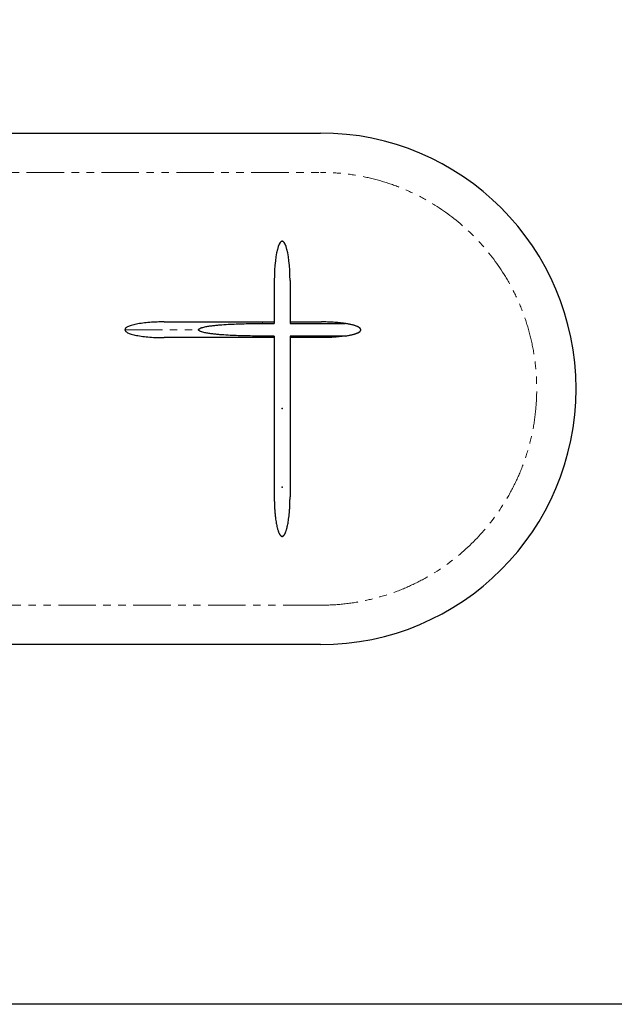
# Model space of a CAD drawing. Header units: millimetres. Extents: x -590 to 14136, y -480 to 15138.
# Tile 12 of 27: x 1635 to 3147, y 10066 to 12568. Entities that reach past the tile are written whole.
import ezdxf

# ---------------------------------------------------------------- set-up
doc = ezdxf.new("R2010")
doc.units = ezdxf.units.MM
doc.header["$LTSCALE"] = 15
doc.header["$PDSIZE"] = -1
for name, pattern in [('SLD-Center', [19.05, 15.24, -1.27, 1.27, -1.27]), ('SLD-Phantom', [12.7, 6.35, -1.27, 1.27, -1.27, 1.27, -1.27]), ('SLD-Solid', [0])]:
    doc.linetypes.add(name, pattern=pattern)

# ---------------------------------------------------------------- blocks, each defined once
blk = doc.blocks.new('A$Cb6e91bf2')
at = {"color": 8, "linetype": 'SLD-Solid', "lineweight": 25}
for p, q in [((380, 650), (380, 541)), ((420, 650), (420, 541)), ((350, 545), (380, 545)), ((350, 541), (380, 541)), ((420, 545), (500, 545)), ((420, 541), (560, 541)), ((380, 509), (350, 509)), ((380, 505), (350, 505)), ((380, 509), (380, 100)), ((560, 509), (420, 509)), ((420, 509), (420, 100)), ((500, 505), (420, 505))]:
    blk.add_line(p, q, dxfattribs=at)
for centre, major_axis, start_param, end_param in [((400, 650), (0, -100), 1.570796, 4.712389), ((500, 525), (100, 0), 5.35589, 7.210481)]:
    blk.add_ellipse(centre, major_axis=major_axis, ratio=0.2, start_param=start_param, end_param=end_param, dxfattribs=at)
at = {"color": 8, "linetype": 'SLD-Center'}
blk.add_ellipse((500, 525), major_axis=(100, 0), ratio=0.2, start_param=5.35589, end_param=7.210481, dxfattribs=at)
at = {"color": 8, "linetype": 'SLD-Solid', "lineweight": 25}
for points, knots in [([(100, 545), (94.1, 545), (88, 544.9), (75.6, 544.4), (69.3, 544.1), (57, 543.1), (51, 542.5), (39.6, 541), (34.2, 540.1), (26.8, 538.7), (24.5, 538.1), (20.2, 537.1), (18.2, 536.5), (14.4, 535.4), (12.7, 534.8), (9.6, 533.6), (8.2, 533), (5.8, 531.7), (4.8, 531.1), (3, 529.9), (2.2, 529.3), (0.5, 527.4), (0, 526.2), (0, 525)], [0, 0, 0, 0, 0.125, 0.125, 0.25, 0.25, 0.375, 0.375, 0.5, 0.5, 0.5625, 0.5625, 0.625, 0.625, 0.6875, 0.6875, 0.75, 0.75, 0.8125, 0.8125, 0.875, 0.875, 1, 1, 1, 1]), ([(100, 545), (100, 545), (100, 545), (100, 545), (100, 545), (100.1, 545), (100.1, 545), (100.2, 545), (100.2, 545), (100.3, 545), (100.4, 545), (100.5, 545), (100.6, 545), (100.7, 545), (100.8, 545), (101, 545), (101.1, 545), (101.3, 545), (101.4, 545), (101.6, 545), (101.8, 545), (102, 545), (102.2, 545), (102.4, 545), (102.7, 545), (102.9, 545), (103.1, 545), (103.4, 545), (103.7, 545), (103.9, 545), (104.2, 545), (104.5, 545), (105.5, 545), (107.4, 545), (110.7, 545), (114.5, 545), (118.9, 545), (123.9, 545), (129.4, 545), (135.5, 545), (144.2, 545), (156.4, 545), (172.9, 545), (191.1, 545), (207.6, 545), (221.5, 545), (232.1, 545), (243.1, 545), (254.3, 545), (265.7, 545), (277.4, 545), (289.2, 545), (298.2, 545), (304.3, 545), (307.3, 545), (310.3, 545), (313.4, 545), (316.4, 545), (319.4, 545), (322.5, 545), (325.5, 545), (328.6, 545), (331.6, 545), (334.7, 545), (337.7, 545), (340.8, 545), (343.9, 545), (346.9, 545), (349, 545), (350, 545)], [0, 0, 0, 0, 0.004033, 0.008064, 0.012093, 0.016122, 0.020149, 0.024176, 0.028201, 0.032227, 0.036251, 0.040276, 0.0443, 0.048325, 0.05235, 0.056375, 0.060401, 0.064427, 0.068455, 0.072483, 0.076513, 0.080544, 0.084577, 0.088611, 0.092647, 0.096686, 0.100726, 0.104769, 0.108814, 0.112863, 0.116913, 0.120967, 0.125024, 0.156384, 0.18762, 0.218809, 0.250025, 0.281238, 0.312426, 0.343666, 0.375032, 0.437614, 0.5, 0.562383, 0.624969, 0.656332, 0.68757, 0.71876, 0.749975, 0.781189, 0.812377, 0.843614, 0.874976, 0.882833, 0.890679, 0.898515, 0.906342, 0.914161, 0.921974, 0.929781, 0.937584, 0.945385, 0.953183, 0.96098, 0.968778, 0.976578, 0.984381, 0.992188, 1, 1, 1, 1]), ([(187.5, 525), (187.5, 525.2), (187.6, 525.4), (187.7, 525.9), (187.8, 526), (188.1, 526.4), (188.2, 526.6), (188.5, 526.9), (188.7, 527), (189.2, 527.5), (189.5, 527.7), (190.3, 528.2), (190.7, 528.4), (191.8, 529), (192.6, 529.3), (194.2, 529.9), (195, 530.2), (197.5, 531), (199.2, 531.4), (202.5, 532.2), (204.2, 532.6), (209.3, 533.6), (212.7, 534.1), (219.5, 535.1), (222.9, 535.5), (229.8, 536.3), (233.2, 536.7), (240, 537.3), (243.5, 537.6), (253.8, 538.3), (260.6, 538.8), (274.3, 539.5), (281.2, 539.8), (295, 540.2), (301.8, 540.4), (322.5, 540.9), (336.2, 541), (350, 541)], [0, 0, 0, 0, 0.003906, 0.003906, 0.007813, 0.007813, 0.011719, 0.011719, 0.015625, 0.015625, 0.023438, 0.023438, 0.03125, 0.03125, 0.046875, 0.046875, 0.0625, 0.0625, 0.09375, 0.09375, 0.125, 0.125, 0.1875, 0.1875, 0.25, 0.25, 0.3125, 0.3125, 0.375, 0.375, 0.5, 0.5, 0.625, 0.625, 0.75, 0.75, 1, 1, 1, 1]), ([(560, 541), (555, 541.7), (550, 542.4), (540, 543.4), (535, 543.8), (525, 544.4), (520, 544.6), (512.5, 544.8), (510, 544.9), (506.3, 545), (505, 545), (503.1, 545), (502.2, 545), (501.3, 545), (500.6, 545), (500.3, 545), (500, 545)], [0, 0, 0, 0, 0.25, 0.25, 0.5, 0.5, 0.75, 0.75, 0.875, 0.875, 0.9375, 0.9375, 0.96875, 0.984375, 0.984375, 1, 1, 1, 1]), ([(0, 525), (0, 523.8), (0.5, 522.6), (2.2, 520.7), (3, 520.1), (4.8, 518.9), (5.8, 518.3), (8.2, 517), (9.6, 516.4), (12.7, 515.2), (14.4, 514.6), (18.2, 513.5), (20.2, 512.9), (24.5, 511.9), (26.8, 511.3), (34.2, 509.9), (39.6, 509), (51, 507.5), (57, 506.9), (69.3, 505.9), (75.6, 505.6), (88, 505.1), (94.1, 505), (100, 505)], [0, 0, 0, 0, 0.125, 0.125, 0.1875, 0.1875, 0.25, 0.25, 0.3125, 0.3125, 0.375, 0.375, 0.4375, 0.4375, 0.5, 0.5, 0.625, 0.625, 0.75, 0.75, 0.875, 0.875, 1, 1, 1, 1]), ([(350, 505), (349.5, 505), (348.4, 505), (346.8, 505), (345.3, 505), (343.7, 505), (342.1, 505), (340.5, 505), (338.9, 505), (337.4, 505), (335.8, 505), (334.2, 505), (332.6, 505), (331, 505), (329.5, 505), (327.9, 505), (326.3, 505), (324.7, 505), (323.2, 505), (321.6, 505), (320, 505), (318.5, 505), (316.9, 505), (315.3, 505), (313.8, 505), (312.2, 505), (310.6, 505), (309.1, 505), (307.5, 505), (305.9, 505), (304.4, 505), (302.8, 505), (297.7, 505), (289.2, 505), (277.4, 505), (265.7, 505), (254.3, 505), (243.1, 505), (232.1, 505), (221.5, 505), (207.6, 505), (191.1, 505), (172.9, 505), (156.4, 505), (144.2, 505), (135.5, 505), (129.4, 505), (123.9, 505), (118.9, 505), (114.5, 505), (110.7, 505), (107.4, 505), (105.4, 505), (104.2, 505), (103.7, 505), (103.2, 505), (102.7, 505), (102.3, 505), (101.9, 505), (101.5, 505), (101.2, 505), (100.9, 505), (100.7, 505), (100.5, 505), (100.3, 505), (100.2, 505), (100.1, 505), (100, 505), (100, 505), (100, 505)], [0, 0, 0, 0, 0.004033, 0.008064, 0.012093, 0.016122, 0.020149, 0.024176, 0.028201, 0.032227, 0.036251, 0.040276, 0.0443, 0.048325, 0.05235, 0.056375, 0.060401, 0.064427, 0.068455, 0.072483, 0.076513, 0.080544, 0.084577, 0.088611, 0.092647, 0.096686, 0.100726, 0.104769, 0.108814, 0.112863, 0.116913, 0.120967, 0.125024, 0.156384, 0.18762, 0.218809, 0.250025, 0.281238, 0.312426, 0.343666, 0.375032, 0.437614, 0.5, 0.562383, 0.624969, 0.656332, 0.68757, 0.71876, 0.749975, 0.781189, 0.812377, 0.843614, 0.874976, 0.882833, 0.890679, 0.898515, 0.906342, 0.914161, 0.921974, 0.929781, 0.937584, 0.945385, 0.953183, 0.96098, 0.968778, 0.976578, 0.984381, 0.992188, 1, 1, 1, 1]), ([(350, 509), (336.2, 509), (322.5, 509.1), (301.8, 509.6), (294.9, 509.8), (281.2, 510.2), (274.3, 510.5), (260.6, 511.2), (253.7, 511.7), (243.4, 512.4), (240, 512.7), (233.1, 513.3), (229.7, 513.7), (222.8, 514.5), (219.4, 514.9), (212.6, 515.9), (209.2, 516.4), (204.1, 517.4), (202.4, 517.8), (199.1, 518.6), (197.4, 519.1), (195, 519.8), (194.2, 520.1), (192.5, 520.7), (191.8, 521.1), (190.6, 521.6), (190.2, 521.9), (189.5, 522.3), (189.1, 522.6), (188.5, 523.1), (188.2, 523.4), (187.8, 524), (187.7, 524.2), (187.6, 524.6), (187.5, 524.8), (187.5, 525)], [0, 0, 0, 0, 0.25, 0.25, 0.375, 0.375, 0.5, 0.5, 0.625, 0.625, 0.6875, 0.6875, 0.75, 0.75, 0.8125, 0.8125, 0.875, 0.875, 0.90625, 0.90625, 0.9375, 0.9375, 0.953125, 0.953125, 0.96875, 0.96875, 0.976562, 0.976562, 0.984375, 0.984375, 0.992188, 0.992188, 0.996094, 0.996094, 1, 1, 1, 1]), ([(560, 509), (555, 508.3), (550, 507.6), (540, 506.6), (535, 506.2), (525, 505.6), (520, 505.4), (512.5, 505.2), (510, 505.1), (506.3, 505), (505, 505), (503.1, 505), (502.2, 505), (501.3, 505), (500.6, 505), (500.3, 505), (500, 505)], [0, 0, 0, 0, 0.25, 0.25, 0.5, 0.5, 0.75, 0.75, 0.875, 0.875, 0.9375, 0.9375, 0.96875, 0.984375, 0.984375, 1, 1, 1, 1]), ([(380, 100), (380, 99.2), (380, 97.7), (380, 95.3), (380, 93), (380.1, 90.7), (380.1, 88.4), (380.2, 86.1), (380.3, 83.9), (380.3, 81.6), (380.4, 79.4), (380.5, 77.2), (380.6, 75), (380.7, 72.8), (380.9, 70.6), (381, 68.4), (381.2, 66.3), (381.3, 64.2), (381.5, 62), (381.7, 59.9), (381.9, 57.8), (382.1, 55.8), (382.3, 53.7), (382.5, 51.7), (382.7, 49.6), (383.2, 45.9), (383.9, 40.6), (385, 33.8), (386.2, 27.6), (387.3, 22.5), (388.5, 18.3), (389.4, 15), (390.5, 12), (391.3, 9.9), (391.9, 8.5), (392.3, 7.7), (392.7, 6.9), (393, 6.2), (393.4, 5.6), (393.8, 4.9), (394.2, 4.3), (394.5, 3.8), (394.9, 3.2), (395.3, 2.8), (395.7, 2.3), (396.1, 1.9), (396.4, 1.6), (396.8, 1.2), (397.2, 0.9), (397.6, 0.7), (398, 0.5), (398.4, 0.3), (398.8, 0.2), (399.2, 0.1), (399.6, 0), (399.9, 0), (400, 0)], [0, 0, 0, 0, 0.022368, 0.044598, 0.066691, 0.088646, 0.110465, 0.132147, 0.153694, 0.175105, 0.196381, 0.217524, 0.238532, 0.259407, 0.28015, 0.30076, 0.321239, 0.341586, 0.361803, 0.381891, 0.401848, 0.421678, 0.441379, 0.460952, 0.480399, 0.49972, 0.568982, 0.633687, 0.693888, 0.749647, 0.784872, 0.81743, 0.847364, 0.874729, 0.883314, 0.891573, 0.89951, 0.907128, 0.914432, 0.921428, 0.928119, 0.934514, 0.940619, 0.946444, 0.951997, 0.95729, 0.962337, 0.967153, 0.971755, 0.976163, 0.980399, 0.98449, 0.988464, 0.992351, 0.996185, 1, 1, 1, 1]), ([(400, 0), (400.1, 0), (400.2, 0), (400.4, 0), (400.6, 0), (400.8, 0.1), (401, 0.1), (401.2, 0.2), (401.3, 0.2), (401.5, 0.3), (401.7, 0.4), (401.9, 0.4), (402.1, 0.5), (402.3, 0.6), (402.5, 0.8), (402.7, 0.9), (402.9, 1), (403, 1.1), (403.2, 1.3), (403.4, 1.4), (403.6, 1.6), (403.8, 1.8), (404, 2), (404.2, 2.1), (404.3, 2.3), (404.5, 2.6), (404.7, 2.8), (404.9, 3), (405.1, 3.2), (405.3, 3.5), (405.4, 3.7), (405.6, 4), (405.8, 4.3), (406, 4.5), (406.2, 4.8), (406.3, 5.1), (406.5, 5.4), (406.7, 5.8), (406.9, 6.1), (407.1, 6.4), (407.2, 6.8), (407.4, 7.1), (407.6, 7.5), (407.8, 7.8), (407.9, 8.2), (408.1, 8.6), (408.3, 9), (408.7, 10), (409.4, 11.6), (410.2, 13.9), (411, 16.4), (411.8, 19.1), (412.7, 22.8), (413.9, 27.8), (415.1, 33.9), (416.1, 40.6), (416.9, 46.6), (417.5, 51.7), (418, 55.8), (418.3, 60), (418.7, 64.2), (419, 68.5), (419.3, 72.8), (419.5, 77.2), (419.7, 81.6), (419.8, 86.2), (419.9, 90.7), (420, 95.3), (420, 98.4), (420, 100)], [0, 0, 0, 0, 0.001836, 0.003672, 0.005512, 0.00736, 0.00922, 0.011096, 0.01299, 0.014907, 0.01685, 0.018823, 0.020828, 0.022869, 0.024948, 0.027068, 0.029232, 0.031441, 0.033699, 0.036007, 0.038367, 0.040782, 0.043252, 0.04578, 0.048366, 0.051013, 0.053721, 0.056492, 0.059327, 0.062227, 0.065194, 0.068226, 0.071327, 0.074497, 0.077735, 0.081044, 0.084423, 0.087874, 0.091397, 0.094992, 0.09866, 0.102402, 0.106218, 0.110108, 0.114072, 0.118112, 0.122228, 0.126419, 0.148165, 0.171547, 0.196596, 0.223335, 0.251784, 0.307372, 0.367357, 0.431803, 0.50076, 0.539494, 0.578734, 0.618485, 0.658752, 0.69954, 0.740854, 0.782697, 0.825074, 0.867989, 0.911446, 0.955448, 1, 1, 1, 1])]:
    blk.add_open_spline(points, degree=3, knots=knots, dxfattribs=at)
at = {"color": 8, "linetype": 'SLD-Phantom', "lineweight": 18}
for points, knots in [([(350, 545), (350, 545), (350, 544.9), (350, 544.6), (350, 544.4), (350, 543.7), (350, 543.3), (350, 542.3), (350, 541.7), (350, 541)], [0, 0, 0, 0, 0.25, 0.25, 0.5, 0.5, 0.75, 0.75, 1, 1, 1, 1]), ([(0, 525), (0, 525), (4.4, 525), (17.1, 525), (22.4, 525), (35, 525), (49.6, 525), (67.9, 525), (87.8, 525), (98.7, 525), (133.3, 525), (159.4, 525), (187.5, 525)], [0, 0, 0, 0, 0.25, 0.25, 0.375, 0.375, 0.5, 0.625, 0.625, 0.75, 0.75, 1, 1, 1, 1]), ([(350, 509), (350, 508.3), (350, 507.7), (350, 506.7), (350, 506.3), (350, 505.6), (350, 505.4), (350, 505.1), (350, 505), (350, 505)], [0, 0, 0, 0, 0.25, 0.25, 0.5, 0.5, 0.75, 0.75, 1, 1, 1, 1])]:
    blk.add_open_spline(points, degree=3, knots=knots, dxfattribs=at)
at = {"color": 8, "linetype": 'SLD-Solid'}
for p in [(400, 750), (400, 325), (400, 125), (400, 0)]:
    blk.add_point(p, dxfattribs=at)
at = {"color": 8, "linetype": 'Continuous', "lineweight": 0}
for p in [(400, 750), (0, 525), (600, 525), (400, 0)]:
    blk.add_point(p, dxfattribs=at)

msp = doc.modelspace()

# ---------------------------------------------------------------- linework, layer by layer
msp.add_lwpolyline([(-366.579, 15022.867), (6547.932, 15022.867), (6547.932, 10065.67), (-366.579, 10065.67)], close=True)
for points in [[(700, 12280), (2400, 12280)], [(2400, 10980), (700, 10980)]]:
    msp.add_lwpolyline(points)
at = {"color": 8, "linetype": 'SLD-Phantom', "lineweight": 18}
for points in [[(700, 12180), (2400, 12180)], [(2400, 11080), (700, 11080)]]:
    msp.add_lwpolyline(points, dxfattribs=at)
msp.add_arc((2400, 11630), 650, 270, 90)
msp.add_arc((2400, 11630), 550, 270, 90, dxfattribs=at)

# ---------------------------------------------------------------- block references
msp.add_blockref('A$Cb6e91bf2', (1902.5, 11255))

doc.saveas('drawing.dxf')
